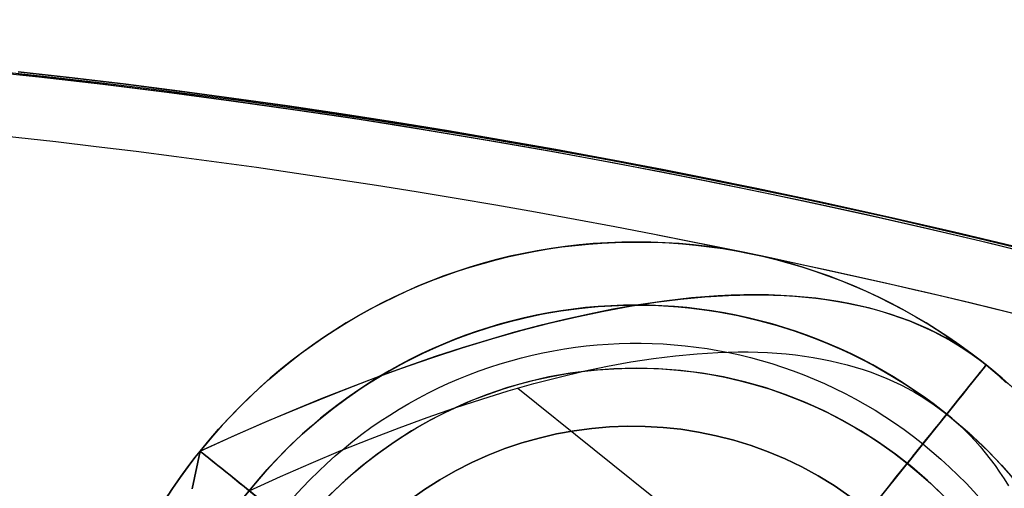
# Model space of a CAD drawing. Extents: x 5157 to 5867, y -156 to 1031.
# Tile 65 of 87: x 5523.38 to 5531.32, y 691.3 to 695.09. Entities that reach past the tile are written whole.
import ezdxf

# ---------------------------------------------------------------- set-up
doc = ezdxf.new("R2010")
doc.units = 0
doc.layers.add('1', color=7, linetype='CONTINUOUS')

msp = doc.modelspace()

# ---------------------------------------------------------------- linework, layer by layer
at = {"layer": '1', "color": 35}
for p, q in [((5531.175, 692.2996, 104.8995), (5531.175, 692.2996, 104.0162)), ((5527.3957, 692.1126, 103.5073), (5531.8121, 688.5697, 103.5073)), ((5530.8565, 691.9026, 103.5073), (5528.3513, 688.7797, 103.5073)), ((5524.8315, 691.6034, 104.0162), (5524.8315, 691.6034, 104.8995))]:
    msp.add_line(p, q, dxfattribs=at)
for points in [[(5531.5554, 693.1945), (5531.1293, 693.2979), (5530.7026, 693.3982), (5530.2752, 693.4956), (5529.8471, 693.59), (5529.4183, 693.6813), (5528.989, 693.7698), (5528.559, 693.8552), (5528.1285, 693.9376), (5527.6974, 694.0169), (5527.2658, 694.0933), (5526.8337, 694.1667), (5526.4011, 694.237), (5525.968, 694.3043), (5525.5345, 694.3685), (5525.1005, 694.4298), (5524.6662, 694.4879), (5524.2314, 694.543), (5523.7963, 694.5951), (5523.3609, 694.6441)], [(5523.3633, 694.6662), (5523.7989, 694.6172), (5524.2341, 694.5651), (5524.669, 694.51), (5525.1035, 694.4518), (5525.5377, 694.3906), (5525.9713, 694.3263), (5526.4046, 694.259), (5526.8373, 694.1886), (5527.2696, 694.1152), (5527.7014, 694.0388), (5528.1326, 693.9594), (5528.5633, 693.877), (5528.9934, 693.7915), (5529.4229, 693.7031), (5529.8518, 693.6117), (5530.28, 693.5173), (5530.7076, 693.4199), (5531.1345, 693.3195), (5531.5607, 693.2161)], [(5531.5607, 693.2161), (5531.1345, 693.3195), (5530.7076, 693.4199), (5530.28, 693.5173), (5529.8518, 693.6117), (5529.4229, 693.7031), (5528.9934, 693.7915), (5528.5633, 693.877), (5528.1326, 693.9594), (5527.7014, 694.0388), (5527.2696, 694.1152), (5526.8373, 694.1886), (5526.4046, 694.259), (5525.9713, 694.3263), (5525.5377, 694.3906), (5525.1035, 694.4518), (5524.669, 694.51), (5524.2341, 694.5651), (5523.7989, 694.6172), (5523.3633, 694.6662)], [(5524.8315, 691.6034), (5525.1152, 691.7317), (5525.3934, 691.8532), (5525.6661, 691.9677), (5525.9332, 692.0754), (5526.1949, 692.1762), (5526.451, 692.2702), (5526.7017, 692.3572), (5526.9468, 692.4374), (5527.1864, 692.5108), (5527.4205, 692.5772), (5527.649, 692.6368), (5527.8721, 692.6895), (5528.0896, 692.7353), (5528.3017, 692.7742), (5528.5082, 692.8063), (5528.7092, 692.8315), (5528.9046, 692.8498), (5529.0946, 692.8612), (5529.1875, 692.8644), (5529.2791, 692.8658), (5529.3692, 692.8655), (5529.458, 692.8635), (5529.5454, 692.8598), (5529.6314, 692.8543), (5529.7161, 692.8471), (5529.7993, 692.8383), (5529.8812, 692.8277), (5529.9617, 692.8153), (5530.0408, 692.8013), (5530.1186, 692.7855), (5530.195, 692.768), (5530.2699, 692.7488), (5530.3436, 692.7279), (5530.4158, 692.7053), (5530.4866, 692.6809), (5530.5561, 692.6549), (5530.6242, 692.6271), (5530.6909, 692.5976), (5530.7563, 692.5663), (5530.8202, 692.5334), (5530.8828, 692.4987), (5530.944, 692.4623), (5531.0038, 692.4242), (5531.0623, 692.3844), (5531.1193, 692.3429), (5531.175, 692.2996), (5531.2293, 692.2546), (5531.2823, 692.2079), (5531.3338, 692.1595)], [(5531.175, 692.2996), (5531.1131, 692.3475), (5531.0495, 692.3934), (5530.9841, 692.4371), (5530.9171, 692.4786), (5530.8484, 692.5181), (5530.7779, 692.5554), (5530.7058, 692.5907), (5530.6319, 692.6238), (5530.5564, 692.6547), (5530.4792, 692.6836), (5530.4002, 692.7104), (5530.3196, 692.735), (5530.2372, 692.7575), (5530.1532, 692.7779), (5530.0674, 692.7961), (5529.98, 692.8123), (5529.8908, 692.8263), (5529.8, 692.8382), (5529.7074, 692.848), (5529.6132, 692.8556), (5529.5173, 692.8612), (5529.4196, 692.8646), (5529.3202, 692.8659), (5529.2192, 692.8651), (5529.1164, 692.8621), (5529.012, 692.8571), (5528.9058, 692.8499), (5528.798, 692.8406), (5528.5772, 692.8156), (5528.3496, 692.7822)], [(5528.3496, 692.7822), (5528.1624, 692.7493), (5527.9709, 692.711), (5527.775, 692.6672), (5527.5747, 692.618), (5527.3701, 692.5633), (5527.1611, 692.5033), (5526.9478, 692.4378), (5526.7301, 692.3668), (5526.508, 692.2904), (5526.2816, 692.2086), (5526.0508, 692.1213), (5525.8157, 692.0286), (5525.5762, 691.9305), (5525.3323, 691.8269), (5525.0841, 691.7179), (5524.8315, 691.6034)], [(5525.2285, 691.2849), (5525.4802, 691.3988), (5525.727, 691.5065), (5525.9689, 691.6082), (5526.206, 691.7037), (5526.4381, 691.7931), (5526.6654, 691.8765), (5526.8877, 691.9537), (5527.1052, 692.0249), (5527.3178, 692.0899), (5527.5255, 692.1489), (5527.7283, 692.2017), (5527.9262, 692.2485), (5528.1192, 692.2891), (5528.3073, 692.3237), (5528.4905, 692.3521), (5528.6688, 692.3745), (5528.8422, 692.3907), (5529.0108, 692.4009), (5529.0932, 692.4037), (5529.1744, 692.4049), (5529.2544, 692.4047), (5529.3332, 692.4029), (5529.4107, 692.3996), (5529.487, 692.3947), (5529.5621, 692.3884), (5529.636, 692.3805), (5529.7086, 692.3711), (5529.7801, 692.3601), (5529.8503, 692.3477), (5529.9193, 692.3337), (5529.987, 692.3182), (5530.0535, 692.3012), (5530.1188, 692.2826), (5530.1829, 692.2625), (5530.2458, 692.2409), (5530.3074, 692.2178), (5530.3678, 692.1931), (5530.427, 692.1669), (5530.485, 692.1392), (5530.5418, 692.11), (5530.5973, 692.0792), (5530.6516, 692.047), (5530.7047, 692.0131), (5530.7565, 691.9778), (5530.8071, 691.941), (5530.8565, 691.9026)], [(5531.3338, 692.1595), (5531.2823, 692.2079), (5531.2293, 692.2546), (5531.175, 692.2996)], [(5530.8565, 691.9026), (5530.9047, 691.8627), (5530.9517, 691.8212), (5530.9974, 691.7783), (5531.0419, 691.7338), (5531.0852, 691.6878), (5531.1273, 691.6403), (5531.1681, 691.5912), (5531.2078, 691.5406), (5531.2462, 691.4885), (5531.2833, 691.4349), (5531.3193, 691.3797), (5531.354, 691.3231)], [(5524.7677, 691.2986), (5524.8315, 691.6034)], [(5524.8315, 691.6034), (5524.7677, 691.2986)]]:
    msp.add_lwpolyline(points, dxfattribs=at)
msp.add_polyline3d([(5524.5957, 691.2813, 104.0162), (5524.6406, 691.3474, 104.0162), (5524.6866, 691.4126, 104.0162), (5524.7337, 691.4771, 104.0162), (5524.782, 691.5407, 104.0162), (5524.8315, 691.6034, 104.0162)], dxfattribs=at)
at = {"layer": '1', "color": 35, "extrusion": (0, 0, -1)}
for centre, radius in [((-5528.3513, 688.7797, -104.0162), 4.5125), ((-5528.3513, 688.7797, -103.5073), 4.0035), ((-5528.3513, 688.7797, -104.5252), 4.0035), ((-5528.3513, 688.7797, -104.0162), 3.4946)]:
    msp.add_circle(centre, radius, dxfattribs=at)
at = {"layer": '1', "color": 35, "extrusion": (-0.780025, 0.625749, 4.33873e-30)}
msp.add_circle((-4000.6277, 104.0162, -3881.2474), 0.509, dxfattribs=at)
msp.add_circle((-4000.6277, 104.0162, -3881.2474), 0.509, dxfattribs=at)
at = {"layer": '1', "color": 35, "extrusion": (-0.625749, -0.780025, 4.33873e-30)}
msp.add_circle((3877.2439, 104.0162, -3996.6241), 0.509, dxfattribs=at)
msp.add_circle((3877.2439, 104.0162, -3996.6241), 0.509, dxfattribs=at)
at = {"layer": '1', "color": 39, "extrusion": (0, 0, -1)}
for centre, radius in [((-5517.0465, 632.7578, -24.5425), 78.0144), ((-5517.0465, 632.7578, -24.5425), 77.8291), ((-5517.0465, 632.7578, -16.9823), 77.8291)]:
    msp.add_arc(centre, radius, 35.680008, 155.680008, dxfattribs=at)
at = {"layer": '1', "color": 39}
for centre in [(5517.0465, 632.7578, 16.9823), (5517.0465, 632.7578, 20.7624)]:
    msp.add_arc(centre, 78.0144, 24.319992, 144.319992, dxfattribs=at)
at = {"layer": '1', "color": 35, "extrusion": (0, 0, -1)}
for centre, radius, start, end in [((-5516.6223, 632.5079, -251.484), 65.4903, 38.737165, 218.737165), ((-5516.6223, 632.5079, -251.484), 64.4903, 38.737165, 218.737165), ((-5516.6223, 632.5079, -52.6073), 62.5, 38.737165, 218.737165), ((-5516.6223, 632.5079, -103.5073), 62.5, 38.737165, 218.737165), ((-5516.6223, 632.5079, -275), 65.4903, 38.737165, 218.737165), ((-5516.6223, 632.5079, -225), 62.5222, 97.195356, 160.278975), ((-5516.6223, 632.5079, -226), 62.5222, 97.195356, 160.278975), ((-5528.3513, 688.7797, -104.4578), 4.5125, 38.73717, 218.73717), ((-5528.3513, 688.7797, -104.0162), 4.5125, 38.73717, 218.73717), ((-5528.3513, 688.7797, -104.5252), 4.0035, 354.10308, 218.73717), ((-5528.3513, 688.7797, -103.5073), 4.0035, 18.92238, 218.73717), ((-5528.3513, 688.7797, -106.7068), 3.6956, 38.73717, 218.73717), ((-5528.3513, 688.7797, -104.0162), 3.4946, 17.95931, 218.73717), ((-5528.3191, 688.8056, -101.5073), 3, 308.73717, 128.73717), ((-5528.3513, 688.7797, -104.4578), 4.5125, 218.73717, 38.73717), ((-5528.3513, 688.7797, -104.0162), 4.5125, 347.40398, 38.73717)]:
    msp.add_arc(centre, radius, start, end, dxfattribs=at)
at = {"layer": '1', "color": 39, "extrusion": (1.89338e-06, -1.42044e-06, -1)}
msp.add_arc((-5513.4095, 627.8633, -20.7467), 77.9945, 42.379123, 135.866251, dxfattribs=at)
at = {"layer": '1', "color": 35}
for centre, radius, start, end in [((5516.6223, 632.5079, 275), 64.4903, 321.262835, 141.262835), ((5516.6223, 632.5079, 101.5073), 62.5, 321.262835, 141.262835), ((5516.6223, 632.5079, 47.8105), 62.5, 321.262835, 141.262835), ((5516.6223, 632.5079, 102.5073), 62.5, 321.262835, 141.262835), ((5516.6236, 632.5483, 42.5073), 61.9531, 51.240395, 89.835356), ((5516.6223, 632.5079, 42.5073), 61.9935, 51.262835, 78.932075), ((5528.3191, 688.8056, 52.6073), 3, 51.26283, 231.26283), ((5528.3191, 688.8056, 77.0573), 3, 51.26283, 231.26283)]:
    msp.add_arc(centre, radius, start, end, dxfattribs=at)
at = {"layer": '1', "color": 35, "extrusion": (-0.780025, 0.625749, 5.75362e-13)}
msp.add_arc((-3998.7289, 104.8995, -3881.2474), 2.4078, 90, 180, dxfattribs=at)
at = {"layer": '1', "color": 35, "extrusion": (-0.625749, -0.780025, -2.95101e-15)}
msp.add_arc((3879.1427, 104.8995, -3996.6241), 2.4078, 90, 180, dxfattribs=at)

doc.saveas('drawing.dxf')
